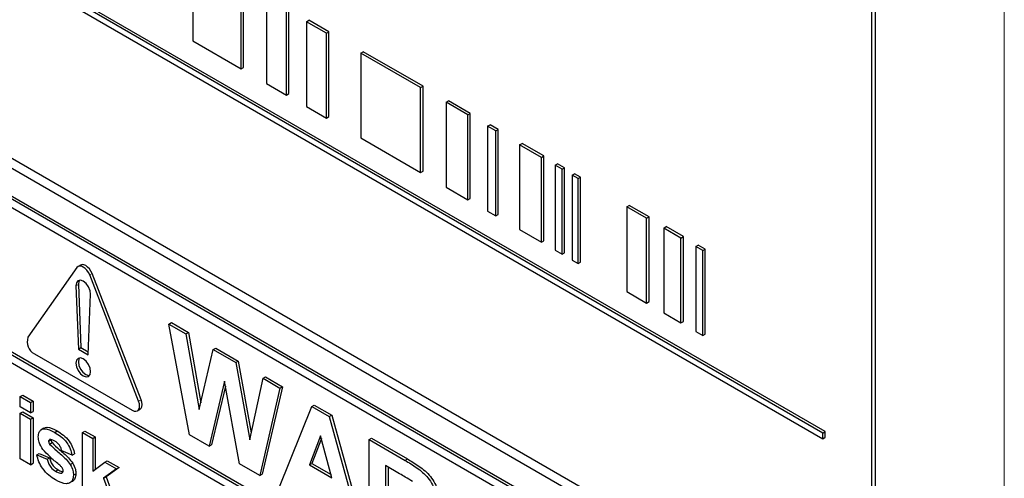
# Paper-space layout 'Blatt2' of a CAD drawing. Header units: millimetres. Extents: x 5 to 418, y 2 to 292.
# Tile 21 of 73: x 106.79 to 116.27, y 188.38 to 192.8. Entities that reach past the tile are written whole.
import ezdxf

# ---------------------------------------------------------------- set-up
doc = ezdxf.new("R2010")
doc.units = ezdxf.units.MM

psp = doc.layouts.new('Blatt2')

# ---------------------------------------------------------------- linework, layer by layer
at = {"color": 7, "linetype": 'Continuous', "lineweight": 18}
for p, q in [((116.2716, 176.1434), (116.2716, 198.9163)), ((107.4664, 190.3399), (107.4899, 190.3535)), ((107.3345, 190.2354), (107.358, 190.249)), ((107.9378, 189.1249), (107.9613, 189.1385)), ((110.5025, 188.5561), (110.526, 188.5697))]:
    psp.add_line(p, q, dxfattribs=at)
at = {"color": 7, "linetype": 'Continuous', "lineweight": 25}
for p, q in [((114.9964, 186.9572), (114.9964, 197.8444)), ((115.0301, 186.8406), (115.0301, 197.8639)), ((114.5234, 188.8188), (102.9425, 195.5044)), ((114.547, 188.8325), (102.9661, 195.518)), ((102.9425, 195.4499), (114.5234, 188.7644)), ((102.8914, 193.5759), (114.7944, 186.7044)), ((102.9756, 193.6245), (114.7607, 186.8211)), ((108.4601, 193.4079), (108.4601, 192.5913)), ((114.7119, 186.4527), (102.9268, 193.2561)), ((114.7355, 186.4663), (102.9503, 193.2697)), ((108.9247, 192.3231), (108.9247, 193.1396)), ((108.9483, 192.3367), (108.9483, 193.1533)), ((109.1694, 192.9984), (109.1694, 192.1818)), ((109.385, 192.0846), (109.385, 192.9011)), ((109.3614, 192.071), (109.3614, 192.8875)), ((109.5534, 192.7767), (109.577, 192.7903)), ((109.7454, 192.6659), (109.5534, 192.7767)), ((109.5534, 192.7767), (109.5534, 191.9602)), ((109.769, 192.6795), (109.577, 192.7903)), ((109.7454, 192.6659), (109.769, 192.6795)), ((109.7454, 191.8493), (109.7454, 192.6659)), ((109.769, 191.8629), (109.769, 192.6795)), ((108.4601, 192.5913), (108.9247, 192.3231)), ((110.077, 192.4744), (110.1006, 192.4881)), ((110.6529, 192.142), (110.077, 192.4744)), ((110.077, 192.4744), (110.077, 191.6579)), ((110.6765, 192.1556), (110.1006, 192.4881)), ((108.9247, 192.3231), (108.9483, 192.3367)), ((109.1694, 192.1818), (109.3614, 192.071)), ((110.6529, 192.142), (110.6765, 192.1556)), ((110.6529, 191.3254), (110.6529, 192.142)), ((110.6765, 191.339), (110.6765, 192.1556)), ((109.3614, 192.071), (109.385, 192.0846)), ((109.5534, 191.9602), (109.7454, 191.8493)), ((110.8973, 192.0009), (110.9208, 192.0145)), ((111.1071, 191.8798), (110.8973, 192.0009)), ((110.8973, 192.0009), (110.8973, 191.1844)), ((111.1307, 191.8934), (110.9208, 192.0145)), ((109.7454, 191.8493), (109.769, 191.8629)), ((111.1071, 191.8798), (111.1307, 191.8934)), ((111.1071, 191.0632), (111.1071, 191.8798)), ((111.1307, 191.0768), (111.1307, 191.8934)), ((111.2968, 191.7703), (111.3204, 191.7839)), ((111.375, 191.7251), (111.2968, 191.7703)), ((111.2968, 191.7703), (111.2968, 190.9537)), ((111.3985, 191.7387), (111.3204, 191.7839)), ((111.375, 191.7251), (111.3985, 191.7387)), ((111.375, 190.9086), (111.375, 191.7251)), ((111.3985, 190.9222), (111.3985, 191.7387)), ((110.077, 191.6579), (110.6529, 191.3254)), ((111.6052, 191.5922), (111.6288, 191.6058)), ((111.8154, 191.4709), (111.6052, 191.5922)), ((111.6052, 191.5922), (111.6052, 190.7757)), ((111.839, 191.4845), (111.6288, 191.6058)), ((111.8154, 191.4709), (111.839, 191.4845)), ((111.839, 190.6679), (111.839, 191.4845)), ((114.7119, 186.371), (105.9438, 191.4327)), ((111.8154, 190.6543), (111.8154, 191.4709)), ((111.9466, 191.3951), (111.9702, 191.4088)), ((112.0137, 191.3564), (111.9466, 191.3951)), ((111.9466, 191.3951), (111.9466, 190.5786)), ((112.0373, 191.37), (111.9702, 191.4088)), ((110.6529, 191.3254), (110.6765, 191.339)), ((112.0137, 191.3564), (112.0373, 191.37)), ((112.0137, 190.5399), (112.0137, 191.3564)), ((112.0373, 190.5535), (112.0373, 191.37)), ((112.1118, 191.2998), (112.1354, 191.3134)), ((112.1679, 191.2674), (112.1118, 191.2998)), ((112.1118, 191.2998), (112.1118, 190.4832)), ((112.1914, 191.281), (112.1354, 191.3134)), ((112.1679, 191.2674), (112.1914, 191.281)), ((112.1679, 190.4509), (112.1679, 191.2674)), ((112.1914, 190.4645), (112.1914, 191.281)), ((110.8973, 191.1844), (111.1071, 191.0632)), ((111.1071, 191.0632), (111.1307, 191.0768)), ((112.6378, 190.9961), (112.6614, 191.0097)), ((112.8522, 190.8996), (112.6614, 191.0097)), ((111.2968, 190.9537), (111.375, 190.9086)), ((111.375, 190.9086), (111.3985, 190.9222)), ((112.8286, 190.886), (112.6378, 190.9961)), ((112.6378, 190.9961), (112.6378, 190.1796)), ((112.8286, 190.886), (112.8522, 190.8996)), ((112.8286, 190.0694), (112.8286, 190.886)), ((112.8522, 190.0831), (112.8522, 190.8996)), ((111.6052, 190.7757), (111.8154, 190.6543)), ((112.9928, 190.7912), (113.0164, 190.8048)), ((113.159, 190.6952), (112.9928, 190.7912)), ((112.9928, 190.7912), (112.9928, 189.9746)), ((113.1826, 190.7088), (113.0164, 190.8048)), ((111.8154, 190.6543), (111.839, 190.6679)), ((113.159, 190.6952), (113.1826, 190.7088)), ((113.159, 189.8787), (113.159, 190.6952)), ((113.1826, 189.8923), (113.1826, 190.7088)), ((113.3012, 190.6131), (113.3248, 190.6268)), ((113.3918, 190.588), (113.3248, 190.6268)), ((111.9466, 190.5786), (112.0137, 190.5399)), ((112.0137, 190.5399), (112.0373, 190.5535)), ((113.3683, 190.5744), (113.3012, 190.6131)), ((113.3012, 190.6131), (113.3012, 189.7966)), ((113.3683, 190.5744), (113.3918, 190.588)), ((113.3683, 189.7579), (113.3683, 190.5744)), ((113.3918, 189.7715), (113.3918, 190.588)), ((107.3787, 190.4346), (107.3551, 190.421)), ((112.1118, 190.4832), (112.1679, 190.4509)), ((112.1679, 190.4509), (112.1914, 190.4645)), ((107.3439, 190.4106), (106.8725, 189.7398)), ((107.9378, 189.1249), (107.4664, 190.3399)), ((107.9613, 189.1385), (107.4899, 190.3535)), ((107.358, 190.249), (107.3815, 189.6403)), ((107.3345, 190.2354), (107.358, 189.6267)), ((107.4523, 189.5723), (107.4758, 190.1538)), ((112.6378, 190.1796), (112.8286, 190.0694)), ((112.8286, 190.0694), (112.8522, 190.0831)), ((105.9438, 190.0176), (114.8769, 184.8606)), ((105.9673, 190.0312), (114.8769, 184.8878)), ((112.9928, 189.9746), (113.159, 189.8787)), ((114.8769, 184.779), (105.9438, 189.9359)), ((108.2301, 189.8679), (108.2536, 189.8815)), ((108.4276, 188.8013), (108.2301, 189.8679)), ((108.2301, 189.8679), (108.3927, 189.7741)), ((108.2536, 189.8815), (108.4163, 189.7877)), ((113.159, 189.8787), (113.1826, 189.8923)), ((108.3927, 189.7741), (108.4163, 189.7877)), ((108.3927, 189.7741), (108.5209, 189.0457)), ((108.4163, 189.7877), (108.5358, 189.1087)), ((113.3012, 189.7966), (113.3683, 189.7579)), ((113.3683, 189.7579), (113.3918, 189.7715)), ((106.9337, 189.582), (107.8765, 189.0377)), ((107.358, 189.6267), (107.3815, 189.6403)), ((107.358, 189.6267), (107.4523, 189.5723)), ((107.3815, 189.6403), (107.4533, 189.5989)), ((108.5209, 189.0457), (108.6566, 189.6217)), ((108.6566, 189.6217), (108.6802, 189.6353)), ((108.6566, 189.6217), (108.8731, 189.4967)), ((108.6802, 189.6353), (108.8967, 189.5103)), ((108.8731, 189.4967), (108.8967, 189.5103)), ((108.8731, 189.4967), (109.0074, 188.7537)), ((108.8967, 189.5103), (109.0216, 188.8193)), ((108.7642, 189.3191), (108.6166, 188.6922)), ((108.908, 188.524), (108.7642, 189.3191)), ((109.0074, 188.7537), (109.1353, 189.3453)), ((109.1353, 189.3453), (109.1589, 189.3589)), ((109.1353, 189.3453), (109.2983, 189.2513)), ((109.1589, 189.3589), (109.3219, 189.2649)), ((108.773, 189.2702), (108.6402, 188.7058)), ((109.2983, 189.2513), (109.1044, 188.4105)), ((109.3219, 189.2649), (109.128, 188.4241)), ((109.2983, 189.2513), (109.3219, 189.2649)), ((106.7983, 189.1702), (106.8219, 189.1838)), ((106.7983, 189.0704), (106.7983, 189.1702)), ((106.7983, 189.1702), (106.8981, 189.1127)), ((106.8219, 189.1838), (106.9216, 189.1263)), ((106.8981, 189.1127), (106.9216, 189.1263)), ((106.8981, 189.1127), (106.8981, 189.0129)), ((106.9216, 189.1263), (106.9216, 189.0265)), ((106.8981, 189.0129), (106.7983, 189.0704)), ((106.7983, 189.009), (106.8219, 189.0226)), ((106.7983, 189.009), (106.8981, 188.9515)), ((106.7983, 188.5714), (106.7983, 189.009)), ((106.8219, 189.0226), (106.9216, 188.9651)), ((106.8981, 189.0129), (106.9216, 189.0265)), ((107.9265, 189.0328), (107.9501, 189.0464)), ((109.2936, 188.3013), (109.6055, 189.0739)), ((109.6055, 189.0739), (109.629, 189.0875)), ((109.6055, 189.0739), (109.7735, 188.9769)), ((109.629, 189.0875), (109.7971, 188.9905)), ((106.8981, 188.9515), (106.9216, 188.9651)), ((106.8981, 188.9515), (106.8981, 188.5139)), ((106.9216, 188.9651), (106.9216, 188.5275)), ((109.7735, 188.9769), (109.7971, 188.9905)), ((109.7735, 188.9769), (110.0869, 187.8434)), ((109.7971, 188.9905), (110.1104, 187.857)), ((107.0263, 188.8663), (106.9998, 188.851)), ((107.13, 188.8252), (107.1536, 188.8388)), ((107.3967, 188.8248), (107.4202, 188.8384)), ((107.3967, 188.226), (107.3967, 188.8248)), ((107.3967, 188.8248), (107.4964, 188.7673)), ((107.4202, 188.8384), (107.5199, 188.7809)), ((114.5234, 188.8188), (114.547, 188.8325)), ((114.5234, 188.7644), (114.5234, 188.8188)), ((114.547, 188.778), (114.547, 188.8325)), ((107.0709, 188.7394), (107.0945, 188.753)), ((107.0813, 188.7564), (107.0781, 188.7539)), ((107.0806, 188.7133), (107.1041, 188.7269)), ((107.4964, 188.7673), (107.5199, 188.7809)), ((107.4964, 188.7673), (107.4964, 188.4519)), ((107.5199, 188.7809), (107.5199, 188.4695)), ((108.6166, 188.6922), (108.4276, 188.8013)), ((109.6902, 188.7929), (109.5822, 188.5134)), ((109.6977, 188.765), (109.6057, 188.527)), ((109.7987, 188.3884), (109.6902, 188.7929)), ((110.1562, 188.756), (110.1798, 188.7696)), ((110.1562, 187.8033), (110.1562, 188.756)), ((110.1562, 188.756), (110.5025, 188.5561)), ((110.1798, 188.7696), (110.526, 188.5697)), ((114.5234, 188.7644), (114.547, 188.778)), ((107.2969, 188.606), (107.1972, 188.6483)), ((108.6166, 188.6922), (108.6402, 188.7058)), ((106.8981, 188.5139), (106.7983, 188.5714)), ((106.9579, 188.6098), (106.9815, 188.6235)), ((106.9579, 188.6098), (107.0576, 188.5676)), ((106.9815, 188.6235), (107.0812, 188.5812)), ((107.0576, 188.5676), (107.0812, 188.5812)), ((107.2969, 188.606), (107.3205, 188.6196)), ((107.4964, 188.4519), (107.6127, 188.5389)), ((107.6127, 188.5389), (107.6363, 188.5525)), ((107.6127, 188.5389), (107.7257, 188.4737)), ((107.6363, 188.5525), (107.7493, 188.4873)), ((106.8981, 188.5139), (106.9216, 188.5275)), ((107.1387, 188.4517), (107.1623, 188.4653)), ((107.2798, 188.5158), (107.3034, 188.5294)), ((107.7257, 188.4737), (107.6006, 188.3836)), ((107.7493, 188.4873), (107.6241, 188.3972)), ((107.7257, 188.4737), (107.7493, 188.4873)), ((109.1044, 188.4105), (108.908, 188.524)), ((109.5822, 188.5134), (109.6057, 188.527)), ((109.5822, 188.5134), (109.7987, 188.3884)), ((109.6057, 188.527), (109.79, 188.4206)), ((110.4497, 188.4278), (110.3149, 188.5056)), ((110.3149, 188.5056), (110.3149, 188.2736)), ((110.3385, 188.492), (110.3385, 188.2872)), ((107.1973, 188.434), (107.2055, 188.4387)), ((107.3102, 188.4132), (107.3338, 188.4268)), ((107.6006, 188.3836), (107.6241, 188.3972)), ((107.6006, 188.3836), (107.7324, 188.0322)), ((107.6241, 188.3972), (107.7559, 188.0458)), ((109.1044, 188.4105), (109.128, 188.4241))]:
    psp.add_line(p, q, dxfattribs=at)
at = {"color": 7, "linetype": 'Continuous', "lineweight": 25, "flags": 128}
for points in [[(107.4899, 190.3535), (107.4787, 190.3769), (107.464, 190.3983), (107.447, 190.4163), (107.4287, 190.4297), (107.4104, 190.4374), (107.3933, 190.4391), (107.3787, 190.4346)], [(107.4664, 190.3399), (107.4551, 190.3633), (107.4405, 190.3847), (107.4234, 190.4027), (107.4051, 190.416), (107.3868, 190.4238), (107.3698, 190.4255), (107.3551, 190.421), (107.3439, 190.4106)], [(107.4758, 190.1538), (107.4713, 190.1887), (107.4562, 190.2252), (107.4329, 190.2573), (107.4051, 190.28), (107.3773, 190.2894), (107.354, 190.2842), (107.3389, 190.2652), (107.3345, 190.2354)], [(107.3683, 190.2893), (107.3625, 190.2788), (107.358, 190.249)], [(107.4758, 189.409), (107.4704, 189.4433), (107.4551, 189.4787), (107.4322, 189.5096), (107.4051, 189.5315), (107.3781, 189.5409), (107.3551, 189.5364), (107.3398, 189.5188), (107.3344, 189.4906), (107.3398, 189.4563), (107.3551, 189.4209), (107.3781, 189.39), (107.4051, 189.3682), (107.4322, 189.3587), (107.4551, 189.3632), (107.4704, 189.3808), (107.4758, 189.409)], [(107.3683, 189.5408), (107.3634, 189.5324), (107.358, 189.5042), (107.3634, 189.4699), (107.3787, 189.4345), (107.4016, 189.4036), (107.4287, 189.3818), (107.4557, 189.3724), (107.4655, 189.3724)], [(107.8765, 189.0377), (107.8948, 189.03), (107.9119, 189.0283), (107.9265, 189.0328), (107.9378, 189.0432), (107.9448, 189.0588), (107.9472, 189.0786), (107.9448, 189.1011), (107.9378, 189.1249)], [(107.9501, 189.0464), (107.9501, 189.0464), (107.9613, 189.0568), (107.9684, 189.0724), (107.9708, 189.0922), (107.9684, 189.1147), (107.9613, 189.1385)]]:
    psp.add_lwpolyline(points, dxfattribs=at)
at = {"color": 7, "linetype": 'Continuous', "lineweight": 25}
psp.add_arc((106.9972, 189.6974), 0.1317, 161.22155, 241.18981, dxfattribs=at)
for points, knots in [([(106.9712, 188.7839), (106.9726, 188.799), (106.9754, 188.8293), (107.0001, 188.8549), (107.0497, 188.8669), (107.0969, 188.8424), (107.13, 188.8252)], [0, 0, 0, 0, 0.186756, 0.373549, 0.56049, 1, 1, 1, 1]), ([(107.0265, 188.8659), (107.0369, 188.8696), (107.0727, 188.8824), (107.12, 188.8569), (107.1536, 188.8388)], [0, 0, 0, 0, 0.290832, 1, 1, 1, 1]), ([(107.13, 188.8252), (107.1502, 188.8128), (107.1905, 188.788), (107.2451, 188.7338), (107.2814, 188.6673), (107.2918, 188.6265), (107.2969, 188.606)], [0, 0, 0, 0, 0.280825, 0.559925, 0.77968, 1, 1, 1, 1]), ([(107.1536, 188.8388), (107.1738, 188.8264), (107.2141, 188.8016), (107.2687, 188.7474), (107.305, 188.6809), (107.3153, 188.6401), (107.3205, 188.6196)], [0, 0, 0, 0, 0.280825, 0.559925, 0.77968, 1, 1, 1, 1]), ([(107.0162, 188.6605), (107.0017, 188.6835), (106.9757, 188.7247), (106.9726, 188.7658), (106.9712, 188.7839)], [0, 0, 0, 0, 0.558645, 1, 1, 1, 1]), ([(107.0744, 188.7509), (107.0739, 188.7506), (107.071, 188.7486), (107.071, 188.7436), (107.0709, 188.7394)], [0, 0, 0, 0, 0.176554, 1, 1, 1, 1]), ([(107.0709, 188.7394), (107.0715, 188.7344), (107.0727, 188.7255), (107.0782, 188.7171), (107.0806, 188.7133)], [0, 0, 0, 0, 0.558274, 1, 1, 1, 1]), ([(107.1326, 188.7393), (107.1226, 188.745), (107.1047, 188.7552), (107.0884, 188.7561), (107.0813, 188.7564)], [0, 0, 0, 0, 0.561017, 1, 1, 1, 1]), ([(107.0945, 188.753), (107.0951, 188.748), (107.0963, 188.7392), (107.1017, 188.7307), (107.1041, 188.7269)], [0, 0, 0, 0, 0.558274, 1, 1, 1, 1]), ([(107.1041, 188.7269), (107.1269, 188.7045), (107.1643, 188.6674), (107.2185, 188.6231), (107.2637, 188.5813), (107.2902, 188.5467), (107.3034, 188.5294)], [0, 0, 0, 0, 0.3396071, 0.5600627, 0.7803796, 1, 1, 1, 1]), ([(107.1972, 188.6483), (107.1947, 188.6587), (107.1895, 188.6796), (107.167, 188.7167), (107.1457, 188.7307), (107.1326, 188.7393)], [0, 0, 0, 0, 0.2808102, 0.5607583, 1, 1, 1, 1]), ([(107.1699, 188.5164), (107.1402, 188.5405), (107.0874, 188.5836), (107.0379, 188.6371), (107.0162, 188.6605)], [0, 0, 0, 0, 0.560705, 1, 1, 1, 1]), ([(107.0806, 188.7133), (107.1033, 188.6908), (107.1408, 188.6538), (107.1949, 188.6095), (107.2401, 188.5677), (107.2666, 188.5331), (107.2798, 188.5158)], [0, 0, 0, 0, 0.3396071, 0.5600627, 0.7803796, 1, 1, 1, 1]), ([(107.1386, 188.3673), (107.1166, 188.3813), (107.0725, 188.4091), (107.0151, 188.4716), (106.9749, 188.5431), (106.9636, 188.5876), (106.9579, 188.6098)], [0, 0, 0, 0, 0.280651, 0.560003, 0.779956, 1, 1, 1, 1]), ([(107.0576, 188.5676), (107.0606, 188.5544), (107.0666, 188.528), (107.095, 188.4806), (107.1221, 188.4627), (107.1387, 188.4517)], [0, 0, 0, 0, 0.280993, 0.560665, 1, 1, 1, 1]), ([(107.0812, 188.5812), (107.0842, 188.568), (107.0902, 188.5416), (107.1186, 188.4942), (107.1457, 188.4763), (107.1623, 188.4653)], [0, 0, 0, 0, 0.280993, 0.560665, 1, 1, 1, 1]), ([(110.5025, 188.5561), (110.5399, 188.5338), (110.6146, 188.4893), (110.7101, 188.4113), (110.7683, 188.3209), (110.8113, 188.2232), (110.8181, 188.1537), (110.8226, 188.1074)], [0, 0, 0, 0, 0.251138, 0.500538, 0.625743, 0.751054, 1, 1, 1, 1]), ([(110.526, 188.5697), (110.5635, 188.5474), (110.6382, 188.5029), (110.7337, 188.425), (110.7919, 188.3345), (110.8349, 188.2368), (110.8416, 188.1673), (110.8461, 188.121)], [0, 0, 0, 0, 0.251138, 0.500538, 0.625743, 0.751054, 1, 1, 1, 1]), ([(107.1387, 188.4517), (107.1503, 188.4453), (107.1709, 188.4339), (107.1893, 188.4339), (107.1973, 188.434)], [0, 0, 0, 0, 0.560783, 1, 1, 1, 1]), ([(107.1623, 188.4653), (107.1739, 188.4586), (107.1903, 188.4492), (107.2048, 188.4487), (107.209, 188.4486)], [0, 0, 0, 0, 0.711845, 1, 1, 1, 1]), ([(107.2033, 188.4822), (107.1974, 188.4894), (107.1869, 188.5023), (107.1751, 188.512), (107.1699, 188.5164)], [0, 0, 0, 0, 0.558614, 1, 1, 1, 1]), ([(107.2011, 188.4372), (107.2037, 188.4387), (107.2096, 188.4422), (107.2102, 188.4515), (107.2105, 188.4567)], [0, 0, 0, 0, 0.44903, 1, 1, 1, 1]), ([(107.2105, 188.4567), (107.2102, 188.4613), (107.2096, 188.4697), (107.2053, 188.4784), (107.2033, 188.4822)], [0, 0, 0, 0, 0.559319, 1, 1, 1, 1]), ([(107.2798, 188.5158), (107.2899, 188.4961), (107.308, 188.4608), (107.3096, 188.4278), (107.3102, 188.4132)], [0, 0, 0, 0, 0.558015, 1, 1, 1, 1]), ([(107.3034, 188.5294), (107.3135, 188.5097), (107.3316, 188.4744), (107.3331, 188.4414), (107.3338, 188.4268)], [0, 0, 0, 0, 0.558015, 1, 1, 1, 1]), ([(107.3102, 188.4132), (107.3086, 188.397), (107.3052, 188.3645), (107.278, 188.3378), (107.2252, 188.3236), (107.1743, 188.3493), (107.1386, 188.3673)], [0, 0, 0, 0, 0.186725, 0.373655, 0.5608, 1, 1, 1, 1]), ([(107.3338, 188.4268), (107.3319, 188.411), (107.3282, 188.3794), (107.3117, 188.3572), (107.2994, 188.354), (107.299, 188.354)], [0, 0, 0, 0, 0.493022, 0.986586, 1, 1, 1, 1]), ([(110.5758, 188.3519), (110.5523, 188.3667), (110.5103, 188.393), (110.4682, 188.4171), (110.4497, 188.4278)], [0, 0, 0, 0, 0.559921, 1, 1, 1, 1])]:
    psp.add_open_spline(points, degree=3, knots=knots, dxfattribs=at)

doc.saveas('drawing.dxf')
